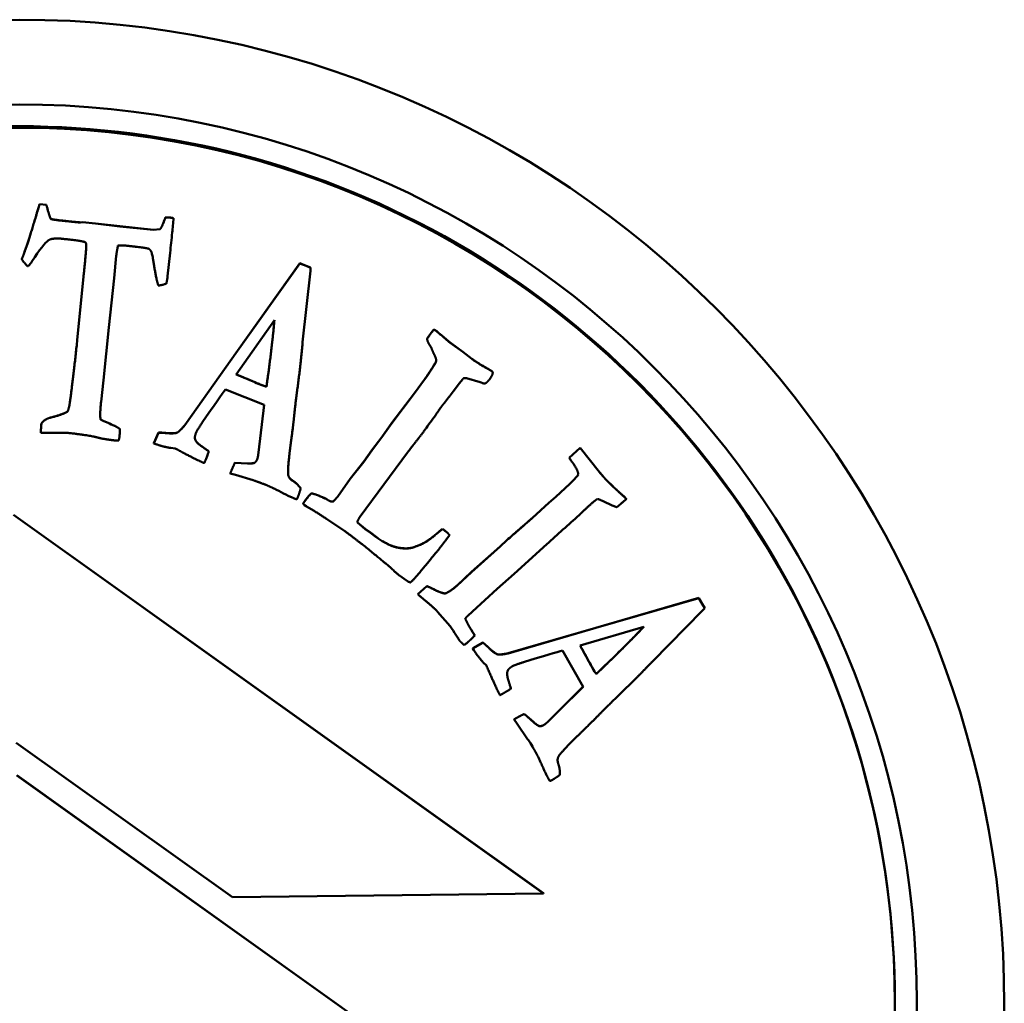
# Model space of a CAD drawing. Header units: millimetres. Extents: x 1884 to 5313, y 1804 to 3421.
# Tile 7 of 12: x 1944 to 1967, y 2194 to 2217. Entities that reach past the tile are written whole.
import ezdxf

# ---------------------------------------------------------------- set-up
doc = ezdxf.new("R2010")
doc.units = ezdxf.units.MM
doc.layers.add('Visibile (ISO)', color=7, linetype='Continuous', lineweight=50)
doc.layers.add('Visibile sottile (ISO)', color=7, linetype='Continuous', lineweight=35)

msp = doc.modelspace()

# ---------------------------------------------------------------- linework, layer by layer
at = {"layer": 'Visibile (ISO)'}
for p, q in [((1944.511, 2212.324), (1944.511, 2212.321)), ((1944.511, 2212.324), (1944.666, 2212.307)), ((1944.666, 2212.305), (1944.511, 2212.321)), ((1944.666, 2212.307), (1944.666, 2212.305)), ((1944.685, 2212.244), (1944.685, 2212.242)), ((1944.766, 2211.989), (1944.766, 2211.986)), ((1947.352, 2211.929), (1947.352, 2211.926)), ((1947.388, 2212.024), (1947.388, 2212.022)), ((1947.388, 2212.024), (1947.5, 2212.017)), ((1947.5, 2212.015), (1947.388, 2212.022)), ((1947.5, 2212.017), (1947.5, 2212.015)), ((1947.572, 2212.005), (1947.572, 2212.002)), ((1945.442, 2211.908), (1945.49, 2211.911)), ((1945.49, 2211.909), (1945.442, 2211.905)), ((1945.442, 2211.908), (1945.442, 2211.905)), ((1945.49, 2211.911), (1945.49, 2211.909)), ((1945.49, 2211.911), (1945.791, 2211.883)), ((1945.791, 2211.881), (1945.49, 2211.909)), ((1945.791, 2211.883), (1945.791, 2211.881)), ((1945.791, 2211.883), (1946.347, 2211.819)), ((1946.347, 2211.817), (1945.791, 2211.881)), ((1946.347, 2211.819), (1947.11, 2211.738)), ((1947.11, 2211.736), (1946.347, 2211.817)), ((1947.11, 2211.738), (1947.259, 2211.752)), ((1947.259, 2211.75), (1947.11, 2211.736)), ((1947.11, 2211.738), (1947.11, 2211.736)), ((1947.259, 2211.752), (1947.259, 2211.75)), ((1944.104, 2211.071), (1944.104, 2211.069)), ((1946.212, 2210.631), (1946.262, 2211.142)), ((1947.435, 2210.678), (1947.492, 2211.214)), ((1949.033, 2208.975), (1950.453, 2210.973)), ((1950.453, 2210.971), (1949.033, 2208.973)), ((1950.453, 2210.973), (1950.453, 2210.971)), ((1950.453, 2210.973), (1950.597, 2210.916)), ((1950.597, 2210.914), (1950.453, 2210.971)), ((1950.52, 2209.176), (1950.696, 2210.801)), ((1950.597, 2210.916), (1950.702, 2210.875)), ((1950.702, 2210.873), (1950.597, 2210.914)), ((1950.696, 2210.801), (1950.702, 2210.873)), ((1950.702, 2210.875), (1950.702, 2210.873)), ((1945.372, 2209.228), (1945.513, 2210.669)), ((1945.513, 2210.667), (1945.372, 2209.226)), ((1946.092, 2209.509), (1946.212, 2210.631)), ((1948.998, 2208.436), (1949.874, 2209.675)), ((1945.971, 2208.304), (1946.092, 2209.509)), ((1953.511, 2209.454), (1953.511, 2209.452)), ((1953.365, 2209.256), (1953.365, 2209.253)), ((1953.365, 2209.255), (1953.365, 2209.253)), ((1953.889, 2209.161), (1954.177, 2208.955)), ((1953.889, 2209.161), (1953.889, 2209.158)), ((1954.177, 2208.953), (1953.889, 2209.158)), ((1947.828, 2207.277), (1949.033, 2208.975)), ((1949.033, 2208.973), (1947.828, 2207.275)), ((1954.177, 2208.955), (1954.384, 2208.793)), ((1954.177, 2208.955), (1954.177, 2208.953)), ((1954.384, 2208.79), (1954.177, 2208.953)), ((1954.384, 2208.793), (1954.384, 2208.79)), ((1954.759, 2208.561), (1954.759, 2208.558)), ((1953.306, 2208.322), (1953.336, 2208.363)), ((1953.336, 2208.361), (1953.306, 2208.319)), ((1953.336, 2208.363), (1953.336, 2208.361)), ((1954.26, 2208.352), (1954.573, 2208.262)), ((1954.862, 2208.471), (1954.862, 2208.469)), ((1945.914, 2207.807), (1945.971, 2208.304)), ((1949.631, 2208.176), (1949.692, 2208.156)), ((1949.631, 2208.176), (1949.631, 2208.173)), ((1949.692, 2208.154), (1949.631, 2208.173)), ((1949.692, 2208.156), (1949.692, 2208.154)), ((1953.073, 2208.011), (1953.306, 2208.322)), ((1953.306, 2208.319), (1953.073, 2208.009)), ((1953.955, 2208.046), (1954.105, 2208.236)), ((1954.105, 2208.236), (1954.169, 2208.323)), ((1948.757, 2208.095), (1949.642, 2207.743)), ((1952.561, 2207.328), (1953.073, 2208.011)), ((1953.073, 2208.009), (1952.561, 2207.326)), ((1953.889, 2207.956), (1953.955, 2208.046)), ((1949.642, 2207.743), (1949.548, 2206.974)), ((1949.548, 2206.976), (1949.642, 2207.743)), ((1944.775, 2207.454), (1944.775, 2207.452)), ((1945.149, 2207.588), (1945.149, 2207.586)), ((1944.543, 2207.193), (1944.548, 2207.284)), ((1944.548, 2207.281), (1944.543, 2207.191)), ((1944.548, 2207.284), (1944.551, 2207.314)), ((1944.551, 2207.311), (1944.548, 2207.281)), ((1944.548, 2207.284), (1944.548, 2207.281)), ((1944.551, 2207.314), (1944.551, 2207.311)), ((1945.902, 2207.412), (1945.902, 2207.41)), ((1946.042, 2207.345), (1946.042, 2207.343)), ((1947.828, 2207.277), (1947.828, 2207.275)), ((1952.328, 2207.003), (1952.561, 2207.328)), ((1952.561, 2207.326), (1952.328, 2207)), ((1952.561, 2207.328), (1952.561, 2207.326)), ((1944.538, 2207.107), (1944.538, 2207.105)), ((1944.543, 2207.193), (1944.543, 2207.191)), ((1946.342, 2207.191), (1946.342, 2207.189)), ((1947.123, 2206.864), (1947.224, 2207.107)), ((1947.224, 2207.105), (1947.123, 2206.862)), ((1947.224, 2207.107), (1947.224, 2207.105)), ((1949.503, 2206.591), (1949.548, 2206.976)), ((1952.103, 2206.703), (1952.328, 2207.003)), ((1952.328, 2207), (1952.103, 2206.7)), ((1952.328, 2207.003), (1952.328, 2207)), ((1947.123, 2206.864), (1947.123, 2206.862)), ((1947.123, 2206.862), (1947.164, 2206.846)), ((1947.508, 2206.757), (1947.61, 2206.745)), ((1948.228, 2206.787), (1948.228, 2206.785)), ((1949.548, 2206.974), (1949.503, 2206.589)), ((1956.612, 2206.532), (1956.858, 2206.761)), ((1956.858, 2206.759), (1956.612, 2206.53)), ((1956.858, 2206.761), (1957.304, 2206.206)), ((1956.858, 2206.761), (1956.858, 2206.759)), ((1957.304, 2206.203), (1956.858, 2206.759)), ((1948.376, 2206.682), (1948.376, 2206.68)), ((1951.836, 2205.192), (1952.918, 2206.653)), ((1951.914, 2206.446), (1952.103, 2206.703)), ((1952.103, 2206.7), (1951.914, 2206.443)), ((1956.612, 2206.532), (1956.612, 2206.53)), ((1948.973, 2206.42), (1949.263, 2206.403)), ((1948.973, 2206.42), (1948.973, 2206.418)), ((1949.263, 2206.401), (1948.973, 2206.418)), ((1949.263, 2206.403), (1949.263, 2206.401)), ((1951.608, 2206.05), (1951.914, 2206.446)), ((1951.914, 2206.443), (1951.608, 2206.048)), ((1951.914, 2206.446), (1951.914, 2206.443)), ((1948.868, 2206.179), (1948.868, 2206.176)), ((1948.868, 2206.176), (1948.984, 2206.14)), ((1948.984, 2206.14), (1949.39, 2206.018)), ((1950.195, 2206.125), (1950.195, 2206.123)), ((1951.321, 2205.651), (1951.608, 2206.05)), ((1951.608, 2206.048), (1951.321, 2205.649)), ((1951.608, 2206.05), (1951.608, 2206.048)), ((1956.303, 2205.641), (1956.62, 2205.94)), ((1956.62, 2205.938), (1956.303, 2205.639)), ((1956.62, 2205.94), (1956.738, 2206.053)), ((1956.738, 2206.051), (1956.62, 2205.938)), ((1956.738, 2206.053), (1956.738, 2206.051)), ((1950.476, 2205.838), (1950.476, 2205.836)), ((1950.721, 2205.722), (1950.721, 2205.72)), ((1956.147, 2205.505), (1956.303, 2205.641)), ((1956.303, 2205.639), (1956.147, 2205.503)), ((1956.303, 2205.641), (1956.303, 2205.639)), ((1950.53, 2205.483), (1950.53, 2205.481)), ((1950.565, 2205.449), (1950.597, 2205.427)), ((1951.221, 2205.537), (1951.221, 2205.535)), ((1955.771, 2205.163), (1956.147, 2205.505)), ((1956.147, 2205.503), (1955.771, 2205.161)), ((1956.147, 2205.505), (1956.147, 2205.503)), ((1957.826, 2205.513), (1957.915, 2205.594)), ((1957.915, 2205.596), (1957.915, 2205.594)), ((1943.912, 2205.232), (1956.023, 2196.588)), ((1956.023, 2196.585), (1943.912, 2205.23)), ((1951.064, 2205.138), (1951.483, 2204.857)), ((1951.771, 2205.055), (1951.951, 2204.907)), ((1951.771, 2205.055), (1951.771, 2205.052)), ((1951.951, 2204.904), (1951.771, 2205.052)), ((1951.951, 2204.907), (1952.072, 2204.823)), ((1951.951, 2204.907), (1951.951, 2204.904)), ((1952.072, 2204.821), (1951.951, 2204.904)), ((1952.072, 2204.823), (1952.198, 2204.726)), ((1952.072, 2204.823), (1952.072, 2204.821)), ((1952.198, 2204.723), (1952.072, 2204.821)), ((1952.198, 2204.726), (1952.198, 2204.723)), ((1953.711, 2204.909), (1953.777, 2204.861)), ((1953.711, 2204.909), (1953.711, 2204.907)), ((1953.777, 2204.859), (1953.711, 2204.907)), ((1953.814, 2204.682), (1953.875, 2204.766)), ((1953.875, 2204.768), (1953.875, 2204.766)), ((1953.095, 2204.506), (1953.095, 2204.504)), ((1954.38, 2203.925), (1955.034, 2204.507)), ((1955.034, 2204.504), (1954.38, 2203.923)), ((1955.034, 2204.507), (1955.184, 2204.649)), ((1955.184, 2204.647), (1955.034, 2204.504)), ((1955.034, 2204.507), (1955.034, 2204.504)), ((1955.184, 2204.649), (1955.184, 2204.647)), ((1955.351, 2203.879), (1956.095, 2204.56)), ((1952.731, 2203.841), (1952.838, 2203.768)), ((1954.048, 2203.618), (1954.38, 2203.925)), ((1954.38, 2203.923), (1954.048, 2203.616)), ((1954.38, 2203.925), (1954.38, 2203.923)), ((1954.966, 2203.541), (1955.351, 2203.879)), ((1952.838, 2203.768), (1952.915, 2203.712)), ((1953.153, 2203.417), (1953.357, 2203.603)), ((1953.357, 2203.603), (1953.357, 2203.6)), ((1953.357, 2203.6), (1953.153, 2203.415)), ((1953.153, 2203.417), (1953.153, 2203.415)), ((1953.773, 2203.433), (1953.773, 2203.431)), ((1954.4, 2203.022), (1954.966, 2203.541)), ((1957.218, 2202.649), (1959.572, 2203.331)), ((1959.572, 2203.329), (1957.218, 2202.647)), ((1959.572, 2203.331), (1959.65, 2203.197)), ((1959.572, 2203.331), (1959.572, 2203.329)), ((1959.65, 2203.194), (1959.572, 2203.329)), ((1959.65, 2203.197), (1959.706, 2203.1)), ((1959.706, 2203.098), (1959.65, 2203.194)), ((1953.604, 2203.015), (1953.893, 2202.684)), ((1954.295, 2202.926), (1954.4, 2203.022)), ((1958.509, 2201.881), (1959.658, 2203.044)), ((1959.658, 2203.044), (1959.706, 2203.098)), ((1959.706, 2203.1), (1959.706, 2203.098)), ((1954.368, 2202.611), (1954.368, 2202.609)), ((1955.218, 2202.068), (1957.218, 2202.649)), ((1957.218, 2202.647), (1955.218, 2202.065)), ((1956.856, 2202.248), (1958.313, 2202.674)), ((1954.41, 2202.182), (1954.639, 2202.31)), ((1954.639, 2202.308), (1954.41, 2202.18)), ((1954.45, 2202.476), (1954.45, 2202.474)), ((1954.639, 2202.31), (1954.639, 2202.308)), ((1954.41, 2202.182), (1954.41, 2202.18)), ((1954.41, 2202.18), (1954.431, 2202.142)), ((1955.218, 2202.068), (1955.218, 2202.065)), ((1956.456, 2202.13), (1956.93, 2201.304)), ((1954.646, 2201.858), (1954.718, 2201.785)), ((1957.189, 2201.651), (1957.189, 2201.648)), ((1957.189, 2201.651), (1957.225, 2201.597)), ((1957.225, 2201.595), (1957.189, 2201.648)), ((1957.225, 2201.597), (1957.225, 2201.595)), ((1955.226, 2201.435), (1955.226, 2201.433)), ((1955.278, 2201.26), (1955.278, 2201.258)), ((1956.378, 2200.763), (1956.929, 2201.306)), ((1956.93, 2201.304), (1956.378, 2200.76)), ((1955.582, 2200.684), (1955.582, 2200.682)), ((1955.582, 2200.684), (1955.798, 2200.491)), ((1955.798, 2200.489), (1955.582, 2200.682)), ((1956.104, 2200.489), (1956.378, 2200.763)), ((1956.378, 2200.76), (1956.104, 2200.487)), ((1955.35, 2200.56), (1955.35, 2200.558)), ((1955.35, 2200.558), (1955.418, 2200.458)), ((1955.418, 2200.458), (1955.66, 2200.11)), ((1955.798, 2200.491), (1955.798, 2200.489)), ((1943.973, 2200.023), (1948.916, 2196.495)), ((1943.988, 2199.282), (1956.099, 2190.636)), ((1956.099, 2190.634), (1943.988, 2199.279)), ((1956.398, 2199.304), (1956.398, 2199.302)), ((1948.916, 2196.495), (1956.023, 2196.585)), ((1956.023, 2196.588), (1956.023, 2196.585)), ((1964.049, 2194.109), (1964.049, 2194.075))]:
    msp.add_line(p, q, dxfattribs=at)
for centre, major_axis in [((1944.049, 2194.042), (22.5, 0)), ((1944.049, 2194.105), (20.5, 0)), ((1944.049, 2194.075), (-20, 0))]:
    msp.add_ellipse(centre, major_axis=major_axis, ratio=0.999753, dxfattribs=at)
for major_axis, start_param, end_param in [((20, 0), 0, 3.141593), ((-20.5, 0), 0.000078, 3.141515)]:
    msp.add_ellipse((1944.049, 2194.109), major_axis=major_axis, ratio=0.999753, start_param=start_param, end_param=end_param, dxfattribs=at)
for points, degree in [([(1944.424, 2212.038), (1944.486, 2212.248), (1944.511, 2212.324)], 2), ([(1944.666, 2212.307), (1944.678, 2212.262), (1944.685, 2212.244)], 2), ([(1944.685, 2212.242), (1944.678, 2212.26), (1944.666, 2212.305)], 2), ([(1944.685, 2212.244), (1944.733, 2212.048), (1944.766, 2211.989)], 2), ([(1944.766, 2211.986), (1944.733, 2212.046), (1944.685, 2212.242)], 2), ([(1944.104, 2211.071), (1944.208, 2211.312), (1944.424, 2212.038)], 2), ([(1944.424, 2212.036), (1944.208, 2211.309), (1944.104, 2211.069)], 2), ([(1944.766, 2211.989), (1944.795, 2211.973), (1945.103, 2211.94)], 2), ([(1945.103, 2211.937), (1944.795, 2211.97), (1944.766, 2211.986)], 2), ([(1945.103, 2211.94), (1945.292, 2211.919), (1945.442, 2211.908)], 2), ([(1947.259, 2211.752), (1947.297, 2211.783), (1947.352, 2211.929)], 2), ([(1947.352, 2211.926), (1947.297, 2211.781), (1947.259, 2211.75)], 2), ([(1947.352, 2211.929), (1947.365, 2211.966), (1947.388, 2212.024)], 2), ([(1947.5, 2212.017), (1947.521, 2212.014), (1947.572, 2212.005)], 2), ([(1947.572, 2212.002), (1947.521, 2212.012), (1947.5, 2212.015)], 2), ([(1944.337, 2211.018), (1944.51, 2211.283), (1944.635, 2211.443), (1944.714, 2211.498)], 3), ([(1944.714, 2211.498), (1944.798, 2211.558), (1945.034, 2211.533)], 2), ([(1945.034, 2211.533), (1945.458, 2211.488), (1945.529, 2211.463)], 2), ([(1945.578, 2211.388), (1945.577, 2211.258), (1945.513, 2210.667)], 2), ([(1945.513, 2210.669), (1945.576, 2211.256), (1945.578, 2211.388)], 2), ([(1945.529, 2211.463), (1945.555, 2211.46), (1945.573, 2211.423), (1945.578, 2211.388)], 2), ([(1946.262, 2211.142), (1946.272, 2211.236), (1946.301, 2211.38)], 2), ([(1946.301, 2211.38), (1946.41, 2211.386), (1946.478, 2211.378)], 2), ([(1946.478, 2211.378), (1946.945, 2211.328), (1947.004, 2211.305)], 2), ([(1947.004, 2211.305), (1947.04, 2211.284), (1947.065, 2211.233)], 2), ([(1944.104, 2211.069), (1944.133, 2211.01), (1944.234, 2210.908)], 2), ([(1947.065, 2211.233), (1947.083, 2211.197), (1947.173, 2210.624), (1947.222, 2210.467)], 2), ([(1944.234, 2210.908), (1944.264, 2210.905), (1944.337, 2211.018)], 2), ([(1947.404, 2210.508), (1947.424, 2210.579), (1947.435, 2210.678)], 2), ([(1947.222, 2210.467), (1947.3, 2210.471), (1947.404, 2210.508)], 2), ([(1949.874, 2209.675), (1949.855, 2209.428), (1949.745, 2208.499), (1949.692, 2208.154)], 2), ([(1953.451, 2209.38), (1953.469, 2209.404), (1953.511, 2209.454)], 2), ([(1953.511, 2209.454), (1953.538, 2209.455), (1953.559, 2209.44)], 2), ([(1953.559, 2209.437), (1953.538, 2209.453), (1953.511, 2209.452)], 2), ([(1945.199, 2207.773), (1945.265, 2208.23), (1945.372, 2209.228)], 2), ([(1945.372, 2209.226), (1945.265, 2208.227), (1945.199, 2207.771)], 2), ([(1953.365, 2209.256), (1953.421, 2209.338), (1953.451, 2209.38)], 2), ([(1953.451, 2209.378), (1953.421, 2209.336), (1953.365, 2209.253)], 2), ([(1953.365, 2209.253), (1953.365, 2209.195), (1953.414, 2209.116)], 2), ([(1953.559, 2209.44), (1953.604, 2209.406), (1953.889, 2209.161)], 2), ([(1950.315, 2207.381), (1950.343, 2207.689), (1950.474, 2208.657), (1950.52, 2209.176)], 2), ([(1953.414, 2209.116), (1953.448, 2209.075), (1953.474, 2209.008)], 2), ([(1953.474, 2209.008), (1953.51, 2208.918), (1953.518, 2208.907)], 2), ([(1953.518, 2208.907), (1953.58, 2208.781), (1953.562, 2208.698), (1953.336, 2208.361)], 2), ([(1954.384, 2208.793), (1954.523, 2208.691), (1954.759, 2208.561)], 2), ([(1954.759, 2208.558), (1954.523, 2208.689), (1954.384, 2208.79)], 2), ([(1954.759, 2208.561), (1954.826, 2208.522), (1954.837, 2208.514)], 2), ([(1954.837, 2208.512), (1954.826, 2208.519), (1954.759, 2208.558)], 2), ([(1948.999, 2208.438), (1949.534, 2208.213), (1949.631, 2208.176)], 2), ([(1954.169, 2208.323), (1954.185, 2208.338), (1954.207, 2208.353)], 2), ([(1954.789, 2208.323), (1954.852, 2208.409), (1954.86, 2208.457)], 2), ([(1954.837, 2208.514), (1954.862, 2208.496), (1954.862, 2208.471)], 2), ([(1954.86, 2208.457), (1954.868, 2208.489), (1954.837, 2208.512)], 2), ([(1954.573, 2208.262), (1954.66, 2208.219), (1954.689, 2208.23)], 2), ([(1954.689, 2208.23), (1954.738, 2208.253), (1954.789, 2208.323)], 2), ([(1948.227, 2207.336), (1948.503, 2207.74), (1948.68, 2207.993), (1948.757, 2208.095)], 3), ([(1945.149, 2207.588), (1945.182, 2207.658), (1945.199, 2207.773)], 2), ([(1945.199, 2207.771), (1945.182, 2207.656), (1945.149, 2207.586)], 2), ([(1945.902, 2207.41), (1945.886, 2207.546), (1945.914, 2207.807)], 2), ([(1953.58, 2207.541), (1953.663, 2207.662), (1953.699, 2207.711)], 2), ([(1953.699, 2207.711), (1953.729, 2207.753), (1953.761, 2207.788)], 2), ([(1944.551, 2207.314), (1944.619, 2207.419), (1944.775, 2207.454)], 2), ([(1944.775, 2207.452), (1944.619, 2207.417), (1944.551, 2207.311)], 2), ([(1944.775, 2207.454), (1945.042, 2207.521), (1945.149, 2207.588)], 2), ([(1945.149, 2207.586), (1945.042, 2207.519), (1944.775, 2207.452)], 2), ([(1945.896, 2207.525), (1945.896, 2207.46), (1945.902, 2207.412)], 2), ([(1953.346, 2207.216), (1953.425, 2207.323), (1953.503, 2207.433), (1953.58, 2207.541)], 3), ([(1945.902, 2207.412), (1945.937, 2207.382), (1946.042, 2207.345)], 2), ([(1946.042, 2207.343), (1945.937, 2207.38), (1945.902, 2207.41)], 2), ([(1946.042, 2207.345), (1946.063, 2207.338), (1946.22, 2207.265)], 2), ([(1946.22, 2207.265), (1946.29, 2207.232), (1946.342, 2207.191)], 2), ([(1946.342, 2207.189), (1946.29, 2207.229), (1946.22, 2207.263)], 2), ([(1947.401, 2207.098), (1947.598, 2207.081), (1947.707, 2207.135), (1947.828, 2207.277)], 2), ([(1947.828, 2207.275), (1947.707, 2207.133), (1947.598, 2207.079), (1947.401, 2207.096)], 2), ([(1948.083, 2207.101), (1948.11, 2207.169), (1948.227, 2207.336)], 2), ([(1950.246, 2206.829), (1950.293, 2207.195), (1950.315, 2207.381)], 2), ([(1953.069, 2206.852), (1953.227, 2207.052), (1953.346, 2207.216)], 2), ([(1944.538, 2207.107), (1944.54, 2207.163), (1944.543, 2207.193)], 2), ([(1944.543, 2207.191), (1944.54, 2207.161), (1944.538, 2207.105)], 2), ([(1944.538, 2207.105), (1944.581, 2207.1), (1944.724, 2207.102)], 2), ([(1944.724, 2207.102), (1945.089, 2207.107), (1945.162, 2207.099)], 2), ([(1945.162, 2207.099), (1945.629, 2207.049), (1945.974, 2206.955), (1946.231, 2206.928)], 2), ([(1946.318, 2206.923), (1946.333, 2206.986), (1946.337, 2207.021)], 2), ([(1947.224, 2207.107), (1947.276, 2207.11), (1947.401, 2207.098)], 2), ([(1947.401, 2207.096), (1947.276, 2207.108), (1947.224, 2207.105)], 2), ([(1948.063, 2206.956), (1948.047, 2207.008), (1948.083, 2207.101)], 2), ([(1948.058, 2206.993), (1948.059, 2206.974), (1948.063, 2206.958)], 2), ([(1947.164, 2206.846), (1947.32, 2206.785), (1947.508, 2206.757)], 2), ([(1948.063, 2206.958), (1948.09, 2206.873), (1948.228, 2206.787)], 2), ([(1948.228, 2206.785), (1948.09, 2206.871), (1948.063, 2206.956)], 2), ([(1948.228, 2206.787), (1948.249, 2206.769), (1948.376, 2206.682)], 2), ([(1948.376, 2206.68), (1948.249, 2206.767), (1948.228, 2206.785)], 2), ([(1950.191, 2206.323), (1950.215, 2206.633), (1950.246, 2206.829)], 2), ([(1952.918, 2206.653), (1953.01, 2206.778), (1953.069, 2206.852)], 2), ([(1947.61, 2206.745), (1948.126, 2206.468), (1948.271, 2206.411)], 2), ([(1949.479, 2206.494), (1949.496, 2206.538), (1949.503, 2206.591)], 2), ([(1949.503, 2206.589), (1949.496, 2206.536), (1949.479, 2206.492)], 2), ([(1948.271, 2206.411), (1948.292, 2206.454), (1948.308, 2206.494)], 2), ([(1948.868, 2206.179), (1948.919, 2206.307), (1948.973, 2206.42)], 2), ([(1948.973, 2206.418), (1948.919, 2206.305), (1948.868, 2206.176)], 2), ([(1949.263, 2206.403), (1949.396, 2206.402), (1949.422, 2206.419)], 2), ([(1949.422, 2206.417), (1949.396, 2206.399), (1949.263, 2206.401)], 2), ([(1949.422, 2206.419), (1949.46, 2206.446), (1949.479, 2206.494)], 2), ([(1949.479, 2206.492), (1949.46, 2206.444), (1949.422, 2206.417)], 2), ([(1950.195, 2206.123), (1950.18, 2206.156), (1950.191, 2206.323)], 2), ([(1956.66, 2206.457), (1956.804, 2206.273), (1956.819, 2206.148)], 2), ([(1950.186, 2206.209), (1950.187, 2206.144), (1950.195, 2206.125)], 2), ([(1950.195, 2206.125), (1950.215, 2206.057), (1950.393, 2205.945), (1950.476, 2205.838)], 2), ([(1950.476, 2205.836), (1950.393, 2205.943), (1950.215, 2206.055), (1950.195, 2206.123)], 2), ([(1956.738, 2206.053), (1956.764, 2206.082), (1956.819, 2206.15)], 2), ([(1957.304, 2206.206), (1957.385, 2206.104), (1957.408, 2206.079)], 2), ([(1957.408, 2206.076), (1957.385, 2206.102), (1957.304, 2206.203)], 2), ([(1957.408, 2206.079), (1957.506, 2205.97), (1957.746, 2205.751)], 2), ([(1957.746, 2205.749), (1957.506, 2205.968), (1957.408, 2206.076)], 2), ([(1949.39, 2206.018), (1949.477, 2205.993), (1949.658, 2205.922)], 2), ([(1949.658, 2205.922), (1949.822, 2205.857), (1950.216, 2205.647), (1950.385, 2205.58)], 2), ([(1950.385, 2205.58), (1950.409, 2205.631), (1950.42, 2205.659)], 2), ([(1950.42, 2205.659), (1950.442, 2205.715), (1950.476, 2205.836)], 2), ([(1950.57, 2205.545), (1950.664, 2205.673), (1950.721, 2205.722)], 2), ([(1950.721, 2205.72), (1950.664, 2205.671), (1950.57, 2205.543)], 2), ([(1950.721, 2205.722), (1950.804, 2205.704), (1951.068, 2205.591), (1951.089, 2205.575)], 2), ([(1951.089, 2205.573), (1951.068, 2205.589), (1950.804, 2205.702), (1950.721, 2205.72)], 2), ([(1951.221, 2205.537), (1951.285, 2205.603), (1951.321, 2205.651)], 2), ([(1951.321, 2205.649), (1951.285, 2205.6), (1951.221, 2205.535)], 2), ([(1957.746, 2205.751), (1957.88, 2205.629), (1957.915, 2205.596)], 2), ([(1957.915, 2205.594), (1957.88, 2205.626), (1957.746, 2205.749)], 2), ([(1950.53, 2205.483), (1950.552, 2205.52), (1950.57, 2205.545)], 2), ([(1950.57, 2205.543), (1950.552, 2205.518), (1950.53, 2205.481)], 2), ([(1950.597, 2205.427), (1950.82, 2205.301), (1951.064, 2205.138)], 2), ([(1951.089, 2205.575), (1951.166, 2205.519), (1951.221, 2205.537)], 2), ([(1951.221, 2205.535), (1951.166, 2205.517), (1951.089, 2205.573)], 2), ([(1956.838, 2205.222), (1956.909, 2205.298), (1957.034, 2205.411)], 2), ([(1957.034, 2205.411), (1957.171, 2205.536), (1957.253, 2205.593)], 2), ([(1957.253, 2205.593), (1957.349, 2205.564), (1957.59, 2205.439), (1957.699, 2205.403)], 2), ([(1951.771, 2205.052), (1951.767, 2205.098), (1951.836, 2205.192)], 2), ([(1956.095, 2204.56), (1956.335, 2204.777), (1956.597, 2205.009), (1956.838, 2205.222)], 3), ([(1951.771, 2205.059), (1951.771, 2205.056), (1951.771, 2205.055)], 2), ([(1955.184, 2204.649), (1955.751, 2205.146), (1955.771, 2205.163)], 2), ([(1951.483, 2204.857), (1951.813, 2204.615), (1952.474, 2204.072), (1952.509, 2204.041)], 2), ([(1952.198, 2204.726), (1952.521, 2204.489), (1952.789, 2204.468)], 2), ([(1953.095, 2204.506), (1953.233, 2204.549), (1953.472, 2204.7), (1953.711, 2204.909)], 2), ([(1953.711, 2204.907), (1953.472, 2204.698), (1953.233, 2204.547), (1953.095, 2204.504)], 2), ([(1953.777, 2204.861), (1953.826, 2204.825), (1953.875, 2204.768)], 2), ([(1953.875, 2204.766), (1953.826, 2204.823), (1953.777, 2204.859)], 2), ([(1952.789, 2204.466), (1952.521, 2204.486), (1952.198, 2204.723)], 2), ([(1952.789, 2204.468), (1952.989, 2204.45), (1953.095, 2204.506)], 2), ([(1953.095, 2204.504), (1952.989, 2204.448), (1952.789, 2204.466)], 2), ([(1953.211, 2203.933), (1953.651, 2204.46), (1953.814, 2204.682)], 2), ([(1952.509, 2204.041), (1952.714, 2203.853), (1952.731, 2203.841)], 2), ([(1952.981, 2203.685), (1953.034, 2203.721), (1953.211, 2203.933)], 2), ([(1952.915, 2203.712), (1952.925, 2203.704), (1952.981, 2203.685)], 2), ([(1953.357, 2203.603), (1953.411, 2203.582), (1953.518, 2203.528)], 2), ([(1953.773, 2203.433), (1953.894, 2203.479), (1954.048, 2203.618)], 2), ([(1954.048, 2203.616), (1953.894, 2203.477), (1953.773, 2203.431)], 2), ([(1953.518, 2203.525), (1953.411, 2203.579), (1953.357, 2203.6)], 2), ([(1953.518, 2203.528), (1953.673, 2203.447), (1953.773, 2203.433)], 2), ([(1953.773, 2203.431), (1953.673, 2203.445), (1953.518, 2203.525)], 2), ([(1953.317, 2203.273), (1953.514, 2203.114), (1953.604, 2203.015)], 2), ([(1954.234, 2202.859), (1954.273, 2202.906), (1954.295, 2202.926)], 2), ([(1954.234, 2202.86), (1954.3, 2202.717), (1954.368, 2202.611)], 2), ([(1954.368, 2202.609), (1954.3, 2202.716), (1954.234, 2202.859)], 2), ([(1954.368, 2202.611), (1954.379, 2202.592), (1954.45, 2202.476)], 2), ([(1958.313, 2202.674), (1958.145, 2202.491), (1957.481, 2201.832), (1957.225, 2201.595)], 2), ([(1954.077, 2202.403), (1954.097, 2202.363), (1954.111, 2202.347)], 2), ([(1954.111, 2202.347), (1954.117, 2202.34), (1954.178, 2202.285)], 2), ([(1954.312, 2202.337), (1954.37, 2202.389), (1954.45, 2202.474)], 2), ([(1954.639, 2202.31), (1954.682, 2202.28), (1954.772, 2202.193)], 2), ([(1954.772, 2202.19), (1954.682, 2202.277), (1954.639, 2202.308)], 2), ([(1954.431, 2202.142), (1954.516, 2201.997), (1954.646, 2201.858)], 2), ([(1954.772, 2202.193), (1954.916, 2202.057), (1955.035, 2202.031), (1955.218, 2202.068)], 2), ([(1955.218, 2202.065), (1955.035, 2202.029), (1954.916, 2202.054), (1954.772, 2202.19)], 2), ([(1955.568, 2201.865), (1956.036, 2202.01), (1956.332, 2202.098), (1956.456, 2202.13)], 3), ([(1956.857, 2202.248), (1957.137, 2201.74), (1957.189, 2201.651)], 2), ([(1955.31, 2201.77), (1955.373, 2201.807), (1955.568, 2201.865)], 2), ([(1957.232, 2200.603), (1957.446, 2200.826), (1958.15, 2201.503), (1958.509, 2201.881)], 2), ([(1954.718, 2201.785), (1954.95, 2201.248), (1955.028, 2201.113)], 2), ([(1955.226, 2201.433), (1955.172, 2201.586), (1955.204, 2201.669)], 2), ([(1955.192, 2201.599), (1955.193, 2201.531), (1955.226, 2201.435)], 2), ([(1955.204, 2201.669), (1955.224, 2201.72), (1955.31, 2201.77)], 2), ([(1955.226, 2201.435), (1955.232, 2201.408), (1955.278, 2201.26)], 2), ([(1955.278, 2201.258), (1955.232, 2201.406), (1955.226, 2201.433)], 2), ([(1955.028, 2201.113), (1955.071, 2201.133), (1955.108, 2201.155)], 2), ([(1955.108, 2201.155), (1955.157, 2201.183), (1955.278, 2201.258)], 2), ([(1955.35, 2200.56), (1955.469, 2200.629), (1955.582, 2200.684)], 2), ([(1955.582, 2200.682), (1955.469, 2200.627), (1955.35, 2200.558)], 2), ([(1955.798, 2200.491), (1955.902, 2200.407), (1955.933, 2200.405)], 2), ([(1955.933, 2200.403), (1955.902, 2200.405), (1955.798, 2200.489)], 2), ([(1956.024, 2200.428), (1956.065, 2200.452), (1956.104, 2200.489)], 2), ([(1956.104, 2200.487), (1956.065, 2200.449), (1956.024, 2200.426)], 2), ([(1956.835, 2200.213), (1957.099, 2200.471), (1957.232, 2200.603)], 2), ([(1955.933, 2200.405), (1955.98, 2200.402), (1956.024, 2200.428)], 2), ([(1956.024, 2200.426), (1955.98, 2200.4), (1955.933, 2200.403)], 2), ([(1956.477, 2199.851), (1956.689, 2200.079), (1956.835, 2200.213)], 2), ([(1955.81, 2199.868), (1955.898, 2199.715), (1956.076, 2199.305), (1956.167, 2199.149)], 2), ([(1956.356, 2199.691), (1956.365, 2199.727), (1956.477, 2199.851)], 2), ([(1956.398, 2199.292), (1956.399, 2199.427), (1956.329, 2199.626), (1956.356, 2199.691)], 2), ([(1956.167, 2199.149), (1956.218, 2199.173), (1956.244, 2199.188)], 2), ([(1956.244, 2199.188), (1956.296, 2199.218), (1956.398, 2199.292)], 2)]:
    msp.add_open_spline(points, degree=degree, dxfattribs=at)
for points, degree, knots in [([(1944.511, 2212.321), (1944.501, 2212.289), (1944.487, 2212.244), (1944.477, 2212.212), (1944.46, 2212.156), (1944.441, 2212.092), (1944.424, 2212.036)], 3, [-0.0273714, -0.0273714, -0.0273714, -0.0273714, -0.01751684, -0.01751684, -0.01751684, 0, 0, 0, 0]), ([(1945.442, 2211.905), (1945.389, 2211.91), (1945.335, 2211.914), (1945.282, 2211.919), (1945.223, 2211.925), (1945.163, 2211.931), (1945.103, 2211.937)], 3, [-0.03391314, -0.03391314, -0.03391314, -0.03391314, -0.01792974, -0.01792974, -0.01792974, 0, 0, 0, 0]), ([(1947.388, 2212.022), (1947.381, 2212.005), (1947.374, 2211.987), (1947.367, 2211.969), (1947.362, 2211.955), (1947.357, 2211.94), (1947.352, 2211.926)], 3, [-0.01009533, -0.01009533, -0.01009533, -0.01009533, -0.00445951, -0.00445951, -0.00445951, 0, 0, 0, 0]), ([(1947.492, 2211.214), (1947.508, 2211.363), (1947.525, 2211.525), (1947.541, 2211.674), (1947.551, 2211.778), (1947.563, 2211.898), (1947.572, 2212.002)], 3, [-0.07678713, -0.07678713, -0.07678713, -0.07678713, -0.03133804, -0.03133804, -0.03133804, 0, 0, 0, 0]), ([(1949.692, 2208.156), (1949.745, 2208.501), (1949.855, 2209.428), (1949.874, 2209.675)], 2, [0, 0, 0, 1, 1.994987, 1.994987, 1.994987]), ([(1953.511, 2209.452), (1953.499, 2209.438), (1953.486, 2209.422), (1953.475, 2209.408), (1953.467, 2209.399), (1953.458, 2209.387), (1953.451, 2209.378)], 3, [-0.009147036, -0.009147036, -0.009147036, -0.009147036, -0.003649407, -0.003649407, -0.003649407, 0, 0, 0, 0]), ([(1953.889, 2209.158), (1953.822, 2209.216), (1953.733, 2209.293), (1953.664, 2209.351), (1953.623, 2209.386), (1953.578, 2209.424), (1953.559, 2209.437)], 3, [-0.01831876, -0.01831876, -0.01831876, -0.01831876, -0.00687299, -0.00687299, -0.00687299, 0, 0, 0, 0]), ([(1953.336, 2208.363), (1953.562, 2208.7), (1953.572, 2208.746), (1953.572, 2208.752)], 2, [0, 0, 0, 1, 1.115443, 1.115443, 1.115443]), ([(1949.631, 2208.173), (1949.585, 2208.191), (1949.469, 2208.239), (1949.424, 2208.258), (1949.293, 2208.312), (1949.126, 2208.382), (1948.998, 2208.436)], 3, [-0.05626611, -0.05626611, -0.05626611, -0.05626611, -0.04190912, -0.04190912, -0.04190912, 0, 0, 0, 0]), ([(1954.207, 2208.353), (1954.217, 2208.353), (1954.229, 2208.353), (1954.239, 2208.353), (1954.245, 2208.353), (1954.253, 2208.352), (1954.26, 2208.352)], 3, [-0.005028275, -0.005028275, -0.005028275, -0.005028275, -0.001926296, -0.001926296, -0.001926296, 0, 0, 0, 0]), ([(1953.761, 2207.788), (1953.787, 2207.823), (1953.825, 2207.871), (1953.852, 2207.907), (1953.862, 2207.92), (1953.884, 2207.949), (1953.889, 2207.956)], 3, [-0.009160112, -0.009160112, -0.009160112, -0.009160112, -0.002450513, -0.002450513, -0.002450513, 0, 0, 0, 0]), ([(1946.22, 2207.263), (1946.182, 2207.28), (1946.117, 2207.311), (1946.077, 2207.328), (1946.063, 2207.334), (1946.048, 2207.341), (1946.042, 2207.343)], 3, [-0.008283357, -0.008283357, -0.008283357, -0.008283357, -0.002046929, -0.002046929, -0.002046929, 0, 0, 0, 0]), ([(1946.337, 2207.021), (1946.338, 2207.033), (1946.339, 2207.058), (1946.34, 2207.078), (1946.341, 2207.112), (1946.341, 2207.155), (1946.342, 2207.189)], 3, [-0.01596744, -0.01596744, -0.01596744, -0.01596744, -0.01022667, -0.01022667, -0.01022667, 0, 0, 0, 0]), ([(1946.231, 2206.928), (1946.244, 2206.927), (1946.257, 2206.926), (1946.27, 2206.925), (1946.286, 2206.924), (1946.302, 2206.923), (1946.318, 2206.923)], 3, [-0.008517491, -0.008517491, -0.008517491, -0.008517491, -0.004700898, -0.004700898, -0.004700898, 0, 0, 0, 0]), ([(1948.308, 2206.494), (1948.316, 2206.516), (1948.327, 2206.545), (1948.335, 2206.566), (1948.349, 2206.603), (1948.363, 2206.644), (1948.376, 2206.68)], 3, [-0.01843877, -0.01843877, -0.01843877, -0.01843877, -0.01155562, -0.01155562, -0.01155562, 0, 0, 0, 0]), ([(1956.612, 2206.53), (1956.618, 2206.518), (1956.625, 2206.507), (1956.633, 2206.496), (1956.641, 2206.483), (1956.651, 2206.47), (1956.66, 2206.457)], 3, [-0.008629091, -0.008629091, -0.008629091, -0.008629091, -0.0047276, -0.0047276, -0.0047276, 0, 0, 0, 0]), ([(1956.819, 2206.148), (1956.804, 2206.129), (1956.787, 2206.108), (1956.771, 2206.09), (1956.761, 2206.078), (1956.749, 2206.063), (1956.738, 2206.051)], 3, [-0.0121202, -0.0121202, -0.0121202, -0.0121202, -0.0047649, -0.0047649, -0.0047649, 0, 0, 0, 0]), ([(1950.53, 2205.481), (1950.537, 2205.475), (1950.544, 2205.467), (1950.551, 2205.461), (1950.555, 2205.458), (1950.561, 2205.453), (1950.565, 2205.449)], 3, [-0.00451582, -0.00451582, -0.00451582, -0.00451582, -0.001645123, -0.001645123, -0.001645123, 0, 0, 0, 0]), ([(1957.699, 2205.403), (1957.722, 2205.423), (1957.747, 2205.444), (1957.77, 2205.464), (1957.789, 2205.48), (1957.808, 2205.497), (1957.826, 2205.513)], 3, [-0.0165532, -0.0165532, -0.0165532, -0.0165532, -0.00728147, -0.00728147, -0.00728147, 0, 0, 0, 0]), ([(1955.771, 2205.161), (1955.76, 2205.152), (1955.625, 2205.033), (1955.614, 2205.024), (1955.488, 2204.913), (1955.306, 2204.754), (1955.184, 2204.647)], 3, [-0.05284757, -0.05284757, -0.05284757, -0.05284757, -0.04881475, -0.04881475, -0.04881475, 0, 0, 0, 0]), ([(1953.153, 2203.415), (1953.17, 2203.4), (1953.197, 2203.376), (1953.213, 2203.362), (1953.246, 2203.333), (1953.284, 2203.301), (1953.317, 2203.273)], 3, [-0.01937713, -0.01937713, -0.01937713, -0.01937713, -0.01288832, -0.01288832, -0.01288832, 0, 0, 0, 0]), ([(1953.893, 2202.684), (1953.93, 2202.626), (1953.981, 2202.548), (1954.02, 2202.489), (1954.039, 2202.46), (1954.067, 2202.417), (1954.077, 2202.403)], 3, [-0.01575403, -0.01575403, -0.01575403, -0.01575403, -0.00517005, -0.00517005, -0.00517005, 0, 0, 0, 0]), ([(1954.45, 2202.474), (1954.433, 2202.501), (1954.411, 2202.537), (1954.394, 2202.565), (1954.391, 2202.57), (1954.374, 2202.599), (1954.368, 2202.609)], 3, [-0.02177715, -0.02177715, -0.02177715, -0.02177715, -0.00324447, -0.00324447, -0.00324447, 0, 0, 0, 0]), ([(1957.225, 2201.597), (1957.481, 2201.835), (1958.142, 2202.491), (1958.31, 2202.673)], 2, [0, 0, 0, 1, 1.991675, 1.991675, 1.991675]), ([(1954.178, 2202.285), (1954.184, 2202.282), (1954.19, 2202.277), (1954.195, 2202.272), (1954.201, 2202.266), (1954.208, 2202.26), (1954.213, 2202.253)], 3, [-0.004668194, -0.004668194, -0.004668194, -0.004668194, -0.002649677, -0.002649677, -0.002649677, 0, 0, 0, 0]), ([(1954.213, 2202.253), (1954.232, 2202.269), (1954.253, 2202.286), (1954.272, 2202.301), (1954.284, 2202.312), (1954.299, 2202.325), (1954.312, 2202.337)], 3, [-0.01253446, -0.01253446, -0.01253446, -0.01253446, -0.00512791, -0.00512791, -0.00512791, 0, 0, 0, 0]), ([(1957.189, 2201.648), (1957.164, 2201.691), (1957.103, 2201.8), (1957.08, 2201.843), (1957.011, 2201.967), (1956.924, 2202.125), (1956.856, 2202.248)], 3, [-0.05626611, -0.05626611, -0.05626611, -0.05626611, -0.04190912, -0.04190912, -0.04190912, 0, 0, 0, 0]), ([(1955.66, 2200.11), (1955.681, 2200.08), (1955.704, 2200.043), (1955.724, 2200.012), (1955.752, 2199.966), (1955.782, 2199.915), (1955.81, 2199.868)], 3, [-0.02714398, -0.02714398, -0.02714398, -0.02714398, -0.0162864, -0.0162864, -0.0162864, 0, 0, 0, 0]), ([(1956.344, 2199.629), (1956.344, 2199.584), (1956.398, 2199.433), (1956.398, 2199.304)], 2, [0.440463, 0.440463, 0.440463, 1, 1.964279, 1.964279, 1.964279])]:
    msp.add_open_spline(points, degree=degree, knots=knots, dxfattribs=at)
at = {"layer": 'Visibile sottile (ISO)'}
for p, q in [((1944.424, 2212.038), (1944.424, 2212.036)), ((1945.103, 2211.94), (1945.103, 2211.937)), ((1946.347, 2211.819), (1946.347, 2211.817)), ((1950.597, 2210.916), (1950.597, 2210.914)), ((1945.513, 2210.669), (1945.513, 2210.667)), ((1945.372, 2209.228), (1945.372, 2209.226)), ((1953.451, 2209.38), (1953.451, 2209.378)), ((1953.559, 2209.44), (1953.559, 2209.437)), ((1949.033, 2208.975), (1949.033, 2208.973)), ((1954.837, 2208.514), (1954.837, 2208.512)), ((1953.306, 2208.322), (1953.306, 2208.319)), ((1953.073, 2208.011), (1953.073, 2208.009)), ((1945.199, 2207.773), (1945.199, 2207.771)), ((1946.22, 2207.265), (1946.22, 2207.263)), ((1947.401, 2207.098), (1947.401, 2207.096)), ((1949.548, 2206.976), (1949.548, 2206.974)), ((1948.063, 2206.958), (1948.063, 2206.956)), ((1949.503, 2206.591), (1949.503, 2206.589)), ((1952.103, 2206.703), (1952.103, 2206.7)), ((1949.422, 2206.419), (1949.422, 2206.417)), ((1949.479, 2206.494), (1949.479, 2206.492)), ((1957.304, 2206.206), (1957.304, 2206.203)), ((1957.408, 2206.079), (1957.408, 2206.076)), ((1956.62, 2205.94), (1956.62, 2205.938)), ((1951.321, 2205.651), (1951.321, 2205.649)), ((1957.746, 2205.751), (1957.746, 2205.749)), ((1950.57, 2205.545), (1950.57, 2205.543)), ((1951.089, 2205.575), (1951.089, 2205.573)), ((1955.771, 2205.163), (1955.771, 2205.161)), ((1953.777, 2204.861), (1953.777, 2204.859)), ((1952.789, 2204.468), (1952.789, 2204.466)), ((1954.048, 2203.618), (1954.048, 2203.616)), ((1953.518, 2203.528), (1953.518, 2203.525)), ((1959.65, 2203.197), (1959.65, 2203.194)), ((1957.218, 2202.649), (1957.218, 2202.647)), ((1954.772, 2202.193), (1954.772, 2202.19)), ((1956.378, 2200.763), (1956.378, 2200.76)), ((1956.104, 2200.489), (1956.104, 2200.487)), ((1955.933, 2200.405), (1955.933, 2200.403)), ((1956.024, 2200.428), (1956.024, 2200.426))]:
    msp.add_line(p, q, dxfattribs=at)

doc.saveas('drawing.dxf')
